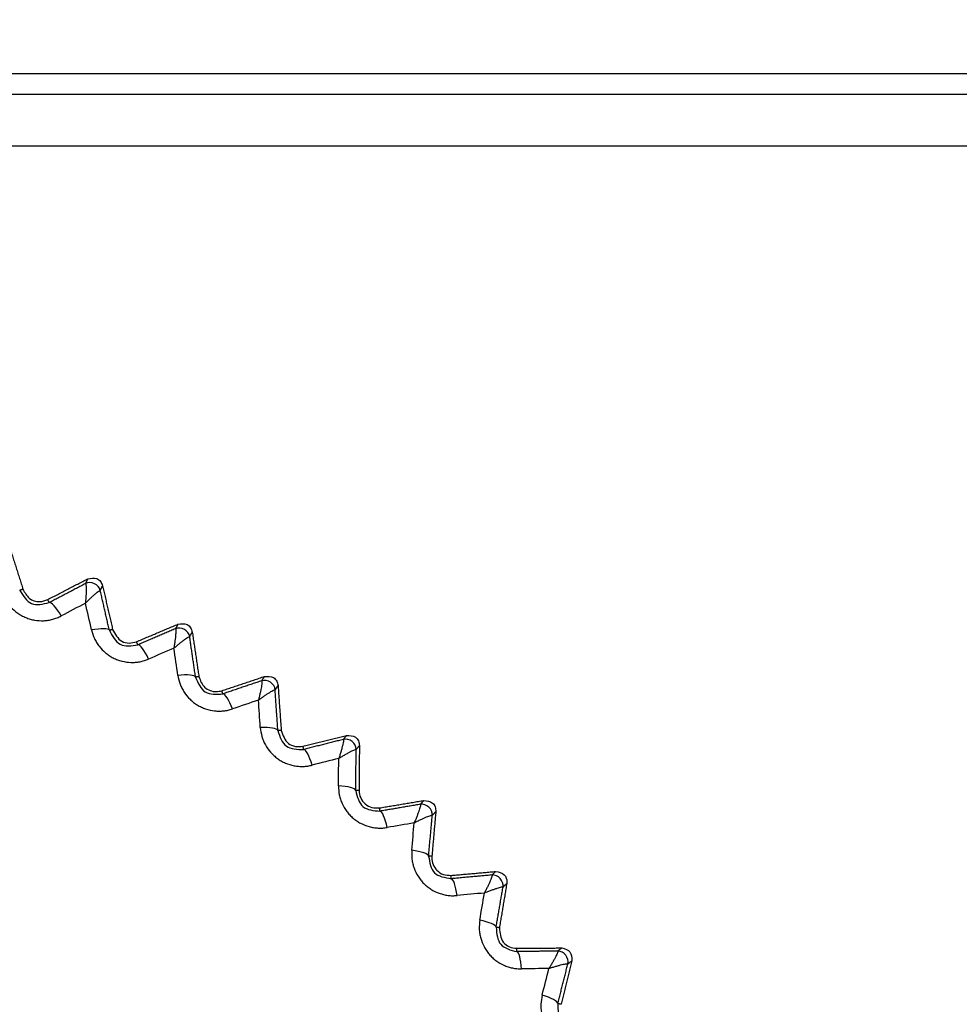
# Model space of a CAD drawing. Header units: millimetres. Extents: x 4 to 205, y 5 to 292.
# Tile 97 of 108: x 100.59 to 105.13, y 254.9 to 259.66. Entities that reach past the tile are written whole.
import ezdxf

# ---------------------------------------------------------------- set-up
doc = ezdxf.new("R2010")
doc.units = ezdxf.units.MM
doc.layers.add('1', color=7, linetype='CONTINUOUS')
doc.styles.add('DEFAULT', font='simplex.shx')
doc.dimstyles.get("Standard").update_dxf_attribs({"dimtxt": 0.18, "dimasz": 0.18, "dimexe": 0.18, "dimexo": 0.0625, "dimgap": 0.09, "dimtad": 0, "dimtih": 1, "dimtoh": 1, "dimdec": 4, "dimzin": 0, "dimdsep": 46, "dimtxsty": 'Standard', "dimcen": 0.09, "dimadec": 0, "dimazin": 0, "dimtfac": 1, "dimtdec": 4, "dimtofl": 0, "dimtmove": 0, "dimatfit": 3, "dimfxl": 1, "dimtolj": 1, "dimtzin": 0, "dimarcsym": 0})

# ---------------------------------------------------------------- blocks, each defined once
blk = doc.blocks.new('DimnDraft3D3')
at = {"layer": '1', "color": 152, "linetype": 'CONTINUOUS'}
for p, q in [((88.793432, 258.919208), (88.793432, 278.001817)), ((129.799776, 261.546616), (129.799776, 278.001817))]:
    blk.add_line(p, q, dxfattribs=at)
at = {"layer": '1', "color": 27, "linetype": 'CONTINUOUS'}
blk.add_line((129.799776, 276.001817), (88.793432, 276.001817), dxfattribs=at)
for points in [[(88.793432, 276.001817), (91.79343, 276.530798), (91.793434, 275.472836), (88.793432, 276.001817)], [(129.799776, 276.001817), (126.799778, 275.472836), (126.799774, 276.530798), (129.799776, 276.001817)]]:
    blk.add_solid(points, dxfattribs=at)
at = {"layer": '1', "color": 87, "linetype": 'CONTINUOUS', "insert": (107.151604, 276.501817), "char_height": 3, "attachment_point": 7, "line_spacing_factor": 1.204819, "style": 'DEFAULT'}
blk.add_mtext('\\W01.000;82 ', dxfattribs=at)
blk = doc.blocks.new('DimnDraft3D6')
at = {"layer": '1', "color": 152, "linetype": 'CONTINUOUS'}
for p, q in [((105.577805, 259.396616), (73.13859, 259.396616)), ((107.098776, 243.446616), (73.13859, 243.446616))]:
    blk.add_line(p, q, dxfattribs=at)
at = {"layer": '1', "color": 27, "linetype": 'CONTINUOUS'}
blk.add_line((75.13859, 259.396616), (75.13859, 243.446616), dxfattribs=at)
for points in [[(75.13859, 259.396616), (75.667571, 256.396618), (74.609609, 256.396614), (75.13859, 259.396616)], [(75.13859, 243.446616), (74.609609, 246.446614), (75.667571, 246.446618), (75.13859, 243.446616)]]:
    blk.add_solid(points, dxfattribs=at)
at = {"layer": '1', "color": 87, "linetype": 'CONTINUOUS', "insert": (74.63859, 246.306616), "char_height": 3, "attachment_point": 7, "rotation": 90, "line_spacing_factor": 1.204819, "style": 'DEFAULT'}
blk.add_mtext('\\W01.000;31,9 ', dxfattribs=at)

msp = doc.modelspace()

# ---------------------------------------------------------------- linework, layer by layer
at = {"layer": '1', "color": 27, "linetype": 'CONTINUOUS'}
for p, q in [((110.3248, 259.2966), (92.2998, 259.2966)), ((110.3248, 259.0466), (92.2998, 259.0466))]:
    msp.add_line(p, q, dxfattribs=at)
for points, degree in [([(100.5382, 257.1144), (100.6036, 256.9069)], 1), ([(100.7231, 256.8574), (100.9161, 256.9577)], 1), ([(100.9053, 256.9344), (100.8182, 256.8886), (100.7308, 256.8427)], 2), ([(100.9161, 256.9577), (100.9053, 256.9344)], 1), ([(100.9771, 256.9013), (100.9702, 256.9309), (100.9322, 256.9484), (100.9053, 256.9344)], 3), ([(100.6036, 256.9069), (100.5878, 256.9019)], 1), ([(100.9771, 256.9013), (100.9878, 256.9246)], 1), ([(101.0207, 256.709), (100.9988, 256.8055), (100.9771, 256.9013)], 2), ([(100.9878, 256.9246), (101.0367, 256.7127)], 1), ([(100.7308, 256.8427), (100.7231, 256.8574)], 1), ([(100.7878, 256.7784), (100.7652, 256.818), (100.7399, 256.8465), (100.7308, 256.8427)], 3), ([(100.9054, 256.8401), (100.8662, 256.8195), (100.827, 256.7989), (100.7878, 256.7784)], 3), ([(100.9348, 256.7106), (100.9249, 256.7538), (100.9151, 256.7969), (100.9053, 256.8401)], 3), ([(101.0207, 256.709), (101.0177, 256.7184), (100.9796, 256.7191), (100.9348, 256.7106)], 3), ([(101.0367, 256.7127), (101.0207, 256.709)], 1), ([(101.1522, 256.6539), (101.3522, 256.7387)], 1), ([(101.3397, 256.7165), (101.2494, 256.6777), (101.1586, 256.6388)], 2), ([(101.3522, 256.7387), (101.3397, 256.7165)], 1), ([(101.4087, 256.6779), (101.4042, 256.7079), (101.3677, 256.7284), (101.3397, 256.7165)], 3), ([(101.4087, 256.6779), (101.4212, 256.7001)], 1), ([(101.4212, 256.7001), (101.4533, 256.4852)], 1), ([(101.1586, 256.6388), (101.1522, 256.6539)], 1), ([(101.4371, 256.4828), (101.4229, 256.5806), (101.4087, 256.6779)], 2), ([(101.2104, 256.5702), (101.1909, 256.6114), (101.1679, 256.6419), (101.1586, 256.6388)], 3), ([(101.3324, 256.6225), (101.2917, 256.605), (101.2511, 256.5876), (101.2104, 256.5702)], 3), ([(101.3516, 256.4911), (101.3452, 256.5349), (101.3388, 256.5787), (101.3324, 256.6225)], 3), ([(101.4371, 256.4828), (101.4349, 256.4924), (101.3969, 256.4961), (101.3516, 256.4911)], 3), ([(101.4533, 256.4852), (101.4371, 256.4828)], 1), ([(101.5639, 256.4174), (101.7698, 256.4862)], 1), ([(101.7558, 256.4652), (101.6627, 256.4336), (101.5691, 256.4019)], 2), ([(101.7698, 256.4862), (101.7558, 256.4652)], 1), ([(101.8215, 256.4213), (101.8194, 256.4516), (101.7846, 256.4748), (101.7558, 256.4652)], 3), ([(101.5691, 256.4019), (101.5639, 256.4174)], 1), ([(101.8215, 256.4213), (101.8355, 256.4423)], 1), ([(101.8345, 256.2246), (101.828, 256.3232), (101.8215, 256.4213)], 2), ([(101.8355, 256.4423), (101.8507, 256.2257)], 1), ([(101.6153, 256.3295), (101.5991, 256.3721), (101.5786, 256.4043), (101.5691, 256.4019)], 3), ([(101.7411, 256.372), (101.6992, 256.3579), (101.6572, 256.3437), (101.6153, 256.3295)], 3), ([(101.7499, 256.2396), (101.7469, 256.2837), (101.744, 256.3279), (101.7411, 256.3721)], 3), ([(101.8345, 256.2246), (101.833, 256.2343), (101.7955, 256.241), (101.7499, 256.2396)], 3), ([(101.8507, 256.2257), (101.8345, 256.2246)], 1), ([(101.9558, 256.1493), (102.1663, 256.2017)], 1), ([(102.1508, 256.182), (102.0555, 256.1579), (101.9597, 256.1336)], 2), ([(102.1663, 256.2017), (102.1508, 256.182)], 1), ([(102.2129, 256.1331), (102.2131, 256.1635), (102.1803, 256.1894), (102.1508, 256.182)], 3), ([(101.9597, 256.1336), (101.9558, 256.1493)], 1), ([(102.0001, 256.0577), (101.9873, 256.1015), (101.9694, 256.1352), (101.9597, 256.1336)], 3), ([(102.2104, 255.936), (102.2116, 256.0348), (102.2129, 256.1331)], 2), ([(102.2129, 256.1331), (102.2284, 256.1528)], 1), ([(102.2284, 256.1528), (102.2265, 255.9358)], 1), ([(102.1289, 256.0903), (102.0859, 256.0795), (102.043, 256.0686), (102.0001, 256.0577)], 3), ([(102.1272, 255.9576), (102.1277, 256.0018), (102.1283, 256.0461), (102.1288, 256.0903)], 3), ([(102.2104, 255.936), (102.2097, 255.9458), (102.1728, 255.9554), (102.1272, 255.9576)], 3), ([(102.2265, 255.9358), (102.2104, 255.936)], 1), ([(102.3254, 255.8513), (102.5393, 255.887)], 1), ([(102.5393, 255.887), (102.5224, 255.8687)], 1), ([(102.3281, 255.8355), (102.3254, 255.8513)], 1), ([(102.5224, 255.8687), (102.4255, 255.8521), (102.3281, 255.8355)], 2), ([(102.5804, 255.8151), (102.5831, 255.8453), (102.5523, 255.8737), (102.5224, 255.8687)], 3), ([(102.3624, 255.7567), (102.3531, 255.8013), (102.3379, 255.8363), (102.3281, 255.8355)], 3), ([(102.5625, 255.6188), (102.5715, 255.7172), (102.5804, 255.8151)], 2), ([(102.5973, 255.8334), (102.5784, 255.6174)], 1), ([(102.5804, 255.8151), (102.5973, 255.8334)], 1), ([(102.4933, 255.779), (102.4497, 255.7716), (102.406, 255.7641), (102.3624, 255.7567)], 3), ([(102.4812, 255.6468), (102.4853, 255.6909), (102.4893, 255.735), (102.4933, 255.7791)], 3), ([(102.5625, 255.6188), (102.5626, 255.6286), (102.5265, 255.6411), (102.4812, 255.6468)], 3), ([(102.5784, 255.6174), (102.5625, 255.6188)], 1), ([(102.6705, 255.5252), (102.8864, 255.5441)], 1), ([(102.6719, 255.5093), (102.6705, 255.5252)], 1), ([(102.8682, 255.5273), (102.7703, 255.5183), (102.6719, 255.5093)], 2), ([(102.7, 255.4281), (102.6942, 255.4733), (102.6818, 255.5094), (102.6719, 255.5093)], 3), ([(102.8864, 255.5441), (102.8682, 255.5273)], 1), ([(102.9219, 255.4692), (102.9269, 255.4992), (102.8985, 255.5299), (102.8682, 255.5273)], 3), ([(102.8886, 255.2749), (102.9053, 255.3723), (102.9219, 255.4692)], 2), ([(102.9401, 255.486), (102.9043, 255.2723)], 1), ([(102.9219, 255.4692), (102.9401, 255.486)], 1), ([(102.8322, 255.4401), (102.7881, 255.4361), (102.7441, 255.4321), (102.7, 255.4281)], 3), ([(102.8098, 255.3093), (102.8173, 255.3529), (102.8247, 255.3965), (102.8322, 255.4402)], 3), ([(102.8886, 255.2749), (102.8895, 255.2847), (102.8545, 255.3), (102.8098, 255.3093)], 3), ([(102.9043, 255.2723), (102.8886, 255.2749)], 1), ([(102.989, 255.1731), (103.2056, 255.1749)], 1), ([(102.9891, 255.1572), (102.989, 255.1731)], 1), ([(103.2056, 255.1749), (103.1862, 255.1597)], 1), ([(103.1862, 255.1597), (103.0879, 255.1585), (102.9891, 255.1572)], 2), ([(103.0107, 255.074), (103.0085, 255.1196), (102.999, 255.1565), (102.9891, 255.1572)], 3), ([(103.2352, 255.0976), (103.2425, 255.1271), (103.2166, 255.16), (103.1862, 255.1597)], 3), ([(103.1868, 254.9065), (103.211, 255.0024), (103.2352, 255.0976)], 2), ([(103.2545, 255.1128), (103.2021, 254.9027)], 1), ([(103.2352, 255.0976), (103.2545, 255.1128)], 1), ([(103.1435, 255.0757), (103.0992, 255.0751), (103.055, 255.0746), (103.0107, 255.074)], 3), ([(103.1109, 254.947), (103.1218, 254.9899), (103.1326, 255.0328), (103.1435, 255.0757)], 3), ([(103.1868, 254.9065), (103.1884, 254.9163), (103.1547, 254.9342), (103.1109, 254.947)], 3), ([(103.2021, 254.9027), (103.1868, 254.9065)], 1)]:
    msp.add_open_spline(points, degree=degree, dxfattribs=at)
for points, knots in [([(100.9053, 256.9344), (100.9064, 256.9331), (100.9079, 256.9311), (100.9087, 256.9184), (100.9089, 256.9065), (100.9085, 256.8921), (100.9078, 256.876), (100.9068, 256.8586), (100.9058, 256.8463), (100.9054, 256.8401)], [0, 0, 0, 0, 0.248727, 0.373874, 0.499055, 0.624261, 0.749488, 0.874736, 1, 1, 1, 1]), ([(100.9161, 256.9577), (100.9314, 256.9609), (100.9545, 256.9658), (100.9798, 256.946), (100.9852, 256.9317), (100.9878, 256.9246)], [0, 0, 0, 0, 0.493441, 0.74672, 1, 1, 1, 1]), ([(100.502, 256.8967), (100.5071, 256.8831), (100.5148, 256.8627), (100.531, 256.8381), (100.5495, 256.8153), (100.5718, 256.7955), (100.5969, 256.7799), (100.617, 256.7702), (100.638, 256.7628), (100.6669, 256.7561), (100.6966, 256.7544), (100.7259, 256.7574), (100.7474, 256.762), (100.7683, 256.7688), (100.7813, 256.7752), (100.7878, 256.7784)], [0, 0, 0, 0, 0.124868, 0.187439, 0.249989, 0.374814, 0.437354, 0.499898, 0.562442, 0.624981, 0.749808, 0.812358, 0.874929, 0.937484, 1, 1, 1, 1]), ([(100.5878, 256.9019), (100.6047, 256.8752), (100.6384, 256.8218), (100.7, 256.8357), (100.7308, 256.8427)], [0, 0, 0, 0, 0.499956, 1, 1, 1, 1]), ([(100.6036, 256.9069), (100.6121, 256.891), (100.6291, 256.8593), (100.6809, 256.8425), (100.7104, 256.8529), (100.7231, 256.8574)], [0, 0, 0, 0, 0.361717, 0.723522, 1, 1, 1, 1]), ([(100.9053, 256.8401), (100.9097, 256.8445), (100.9185, 256.8532), (100.9311, 256.8653), (100.9428, 256.8763), (100.9535, 256.8859), (100.9627, 256.8935), (100.9729, 256.9012), (100.9754, 256.9012), (100.9771, 256.9013)], [0, 0, 0, 0, 0.125264, 0.250511, 0.375738, 0.500945, 0.626125, 0.751273, 1, 1, 1, 1]), ([(101.3522, 256.7387), (101.3677, 256.7407), (101.3912, 256.7438), (101.4148, 256.722), (101.419, 256.7074), (101.4212, 256.7001)], [0, 0, 0, 0, 0.493442, 0.746721, 1, 1, 1, 1]), ([(100.9348, 256.7106), (100.9388, 256.6966), (100.9449, 256.6756), (100.9591, 256.6499), (100.9757, 256.6257), (100.9964, 256.6043), (101.0202, 256.5866), (101.0395, 256.5754), (101.0599, 256.5664), (101.0881, 256.5575), (101.1176, 256.5534), (101.147, 256.5541), (101.1688, 256.557), (101.1901, 256.5621), (101.2036, 256.5675), (101.2104, 256.5702)], [0, 0, 0, 0, 0.124868, 0.187439, 0.249989, 0.374815, 0.437354, 0.499898, 0.562442, 0.624981, 0.749808, 0.812358, 0.874929, 0.937484, 1, 1, 1, 1]), ([(101.0207, 256.709), (101.0354, 256.6811), (101.0648, 256.6252), (101.1273, 256.6342), (101.1586, 256.6388)], [0, 0, 0, 0, 0.499964, 1, 1, 1, 1]), ([(101.0367, 256.7127), (101.0485, 256.6904), (101.0664, 256.6567), (101.1166, 256.644), (101.1403, 256.6506), (101.1522, 256.6539)], [0, 0, 0, 0, 0.494003, 0.747001, 1, 1, 1, 1]), ([(101.3397, 256.7165), (101.3407, 256.7151), (101.3421, 256.7131), (101.3419, 256.7003), (101.3411, 256.6884), (101.3397, 256.6741), (101.3377, 256.6581), (101.3353, 256.6409), (101.3334, 256.6286), (101.3324, 256.6225)], [0, 0, 0, 0, 0.248727, 0.373874, 0.499055, 0.624261, 0.749488, 0.874736, 1, 1, 1, 1]), ([(101.3324, 256.6225), (101.3371, 256.6265), (101.3465, 256.6346), (101.36, 256.6456), (101.3726, 256.6557), (101.384, 256.6643), (101.3938, 256.6713), (101.4046, 256.6781), (101.4071, 256.678), (101.4087, 256.6779)], [0, 0, 0, 0, 0.125264, 0.250511, 0.375738, 0.500945, 0.626125, 0.751273, 1, 1, 1, 1]), ([(101.3516, 256.4911), (101.3545, 256.4768), (101.3589, 256.4554), (101.371, 256.4287), (101.3857, 256.4032), (101.4047, 256.3802), (101.427, 256.3608), (101.4454, 256.3481), (101.465, 256.3376), (101.4924, 256.3265), (101.5215, 256.32), (101.5509, 256.3184), (101.5728, 256.3196), (101.5945, 256.3231), (101.6084, 256.3273), (101.6153, 256.3295)], [0, 0, 0, 0, 0.124868, 0.187439, 0.249989, 0.374814, 0.437354, 0.499898, 0.562442, 0.624981, 0.749808, 0.812358, 0.874929, 0.937484, 1, 1, 1, 1]), ([(101.4371, 256.4828), (101.4496, 256.4538), (101.4745, 256.3958), (101.5376, 256.3999), (101.5691, 256.4019)], [0, 0, 0, 0, 0.49996, 1, 1, 1, 1]), ([(101.4533, 256.4852), (101.4604, 256.4659), (101.4712, 256.4369), (101.507, 256.4168), (101.5362, 256.411), (101.555, 256.4153), (101.5639, 256.4174)], [0, 0, 0, 0, 0.40357, 0.608587, 0.813619, 1, 1, 1, 1]), ([(101.7558, 256.4652), (101.7566, 256.4638), (101.7579, 256.4616), (101.7566, 256.4489), (101.7549, 256.4371), (101.7524, 256.4229), (101.7492, 256.4072), (101.7454, 256.3901), (101.7425, 256.3781), (101.7411, 256.372)], [0, 0, 0, 0, 0.248727, 0.373874, 0.499055, 0.624261, 0.749488, 0.874736, 1, 1, 1, 1]), ([(101.7698, 256.4862), (101.7854, 256.487), (101.809, 256.4882), (101.8309, 256.4646), (101.834, 256.4497), (101.8355, 256.4423)], [0, 0, 0, 0, 0.493443, 0.746721, 1, 1, 1, 1]), ([(101.7411, 256.3721), (101.7461, 256.3757), (101.7561, 256.383), (101.7704, 256.393), (101.7838, 256.402), (101.7958, 256.4097), (101.8061, 256.4159), (101.8174, 256.4218), (101.8198, 256.4215), (101.8215, 256.4213)], [0, 0, 0, 0, 0.125264, 0.250511, 0.375738, 0.500945, 0.626125, 0.751273, 1, 1, 1, 1]), ([(101.7499, 256.2396), (101.7517, 256.2251), (101.7544, 256.2034), (101.7644, 256.1758), (101.777, 256.1493), (101.7941, 256.1249), (101.8149, 256.1038), (101.8321, 256.0897), (101.8509, 256.0776), (101.8774, 256.0644), (101.9059, 256.0557), (101.935, 256.0518), (101.957, 256.0513), (101.9789, 256.053), (101.993, 256.0562), (102.0001, 256.0577)], [0, 0, 0, 0, 0.124868, 0.187439, 0.249989, 0.374814, 0.437354, 0.499898, 0.562442, 0.624981, 0.749808, 0.812358, 0.874929, 0.937484, 1, 1, 1, 1]), ([(101.8345, 256.2246), (101.8446, 256.1947), (101.865, 256.1349), (101.9281, 256.134), (101.9597, 256.1336)], [0, 0, 0, 0, 0.499955, 1, 1, 1, 1]), ([(101.8507, 256.2257), (101.8589, 256.2018), (101.8712, 256.1655), (101.919, 256.1451), (101.9435, 256.1479), (101.9558, 256.1493)], [0, 0, 0, 0, 0.494002, 0.747001, 1, 1, 1, 1]), ([(102.1508, 256.182), (102.1515, 256.1805), (102.1526, 256.1783), (102.1504, 256.1657), (102.1477, 256.1541), (102.1441, 256.1402), (102.1397, 256.1247), (102.1346, 256.108), (102.1308, 256.0962), (102.1289, 256.0903)], [0, 0, 0, 0, 0.248727, 0.373874, 0.499055, 0.624261, 0.749488, 0.874736, 1, 1, 1, 1]), ([(102.1663, 256.2017), (102.1819, 256.2013), (102.2056, 256.2006), (102.2255, 256.1754), (102.2274, 256.1603), (102.2284, 256.1528)], [0, 0, 0, 0, 0.493444, 0.746721, 1, 1, 1, 1]), ([(102.1288, 256.0903), (102.1341, 256.0936), (102.1447, 256.1), (102.1597, 256.1089), (102.1737, 256.1168), (102.1864, 256.1236), (102.1971, 256.1289), (102.2088, 256.134), (102.2112, 256.1334), (102.2129, 256.1331)], [0, 0, 0, 0, 0.125264, 0.250511, 0.375738, 0.500945, 0.626125, 0.751273, 1, 1, 1, 1]), ([(102.1272, 255.9576), (102.1279, 255.943), (102.1289, 255.9212), (102.1367, 255.8929), (102.1472, 255.8654), (102.1623, 255.8398), (102.1814, 255.8171), (102.1975, 255.8017), (102.2152, 255.7882), (102.2406, 255.7729), (102.2683, 255.762), (102.2971, 255.7558), (102.3189, 255.7536), (102.3409, 255.7536), (102.3552, 255.7556), (102.3624, 255.7567)], [0, 0, 0, 0, 0.12487, 0.187441, 0.249991, 0.374816, 0.437353, 0.499896, 0.562439, 0.624977, 0.749801, 0.812351, 0.874922, 0.937479, 1, 1, 1, 1]), ([(102.2104, 255.936), (102.2182, 255.9054), (102.2337, 255.8442), (102.2966, 255.8384), (102.3281, 255.8355)], [0, 0, 0, 0, 0.499745, 1, 1, 1, 1]), ([(102.2265, 255.9358), (102.2265, 255.9356), (102.2264, 255.9116), (102.244, 255.8739), (102.2881, 255.85), (102.313, 255.8509), (102.3254, 255.8513)], [0, 0, 0, 0, 0.005097, 0.494241, 0.747121, 1, 1, 1, 1]), ([(102.5393, 255.887), (102.5548, 255.8854), (102.5783, 255.8828), (102.5962, 255.8562), (102.597, 255.841), (102.5973, 255.8334)], [0, 0, 0, 0, 0.493444, 0.746722, 1, 1, 1, 1]), ([(102.5224, 255.8687), (102.523, 255.8672), (102.5239, 255.8649), (102.5207, 255.8525), (102.5171, 255.8411), (102.5124, 255.8275), (102.5068, 255.8125), (102.5004, 255.7962), (102.4957, 255.7848), (102.4933, 255.779)], [0, 0, 0, 0, 0.248727, 0.373874, 0.499055, 0.624261, 0.749488, 0.874736, 1, 1, 1, 1]), ([(102.4933, 255.7791), (102.4988, 255.7819), (102.5099, 255.7875), (102.5255, 255.7951), (102.5401, 255.8019), (102.5533, 255.8077), (102.5644, 255.8121), (102.5764, 255.8163), (102.5788, 255.8156), (102.5804, 255.8151)], [0, 0, 0, 0, 0.125264, 0.250511, 0.375738, 0.500945, 0.626125, 0.751273, 1, 1, 1, 1]), ([(102.4812, 255.6468), (102.4808, 255.6323), (102.4801, 255.6104), (102.4856, 255.5816), (102.4939, 255.5534), (102.507, 255.5266), (102.5242, 255.5025), (102.5391, 255.4859), (102.5557, 255.4711), (102.5798, 255.4538), (102.6066, 255.4408), (102.6348, 255.4324), (102.6564, 255.4284), (102.6783, 255.4267), (102.6927, 255.4276), (102.7, 255.4281)], [0, 0, 0, 0, 0.124868, 0.187439, 0.249988, 0.374814, 0.437354, 0.499898, 0.562442, 0.624981, 0.749808, 0.812358, 0.874929, 0.937484, 1, 1, 1, 1]), ([(102.5625, 255.6188), (102.5678, 255.5877), (102.5786, 255.5254), (102.6408, 255.5147), (102.6719, 255.5093)], [0, 0, 0, 0, 0.499955, 1, 1, 1, 1]), ([(102.5784, 255.6174), (102.5783, 255.6149), (102.5768, 255.5908), (102.5929, 255.5531), (102.6332, 255.5268), (102.6581, 255.5258), (102.6705, 255.5252)], [0, 0, 0, 0, 0.050759, 0.496172, 0.748086, 1, 1, 1, 1]), ([(102.8682, 255.5273), (102.8687, 255.5257), (102.8695, 255.5233), (102.8653, 255.5112), (102.8608, 255.5001), (102.8551, 255.487), (102.8483, 255.4724), (102.8407, 255.4567), (102.835, 255.4456), (102.8322, 255.4401)], [0, 0, 0, 0, 0.248727, 0.373874, 0.499055, 0.624261, 0.749488, 0.874736, 1, 1, 1, 1]), ([(102.8864, 255.5441), (102.9018, 255.5412), (102.9299, 255.5359), (102.9421, 255.5035), (102.9404, 255.4887), (102.9401, 255.486)], [0, 0, 0, 0, 0.496083, 0.90667, 1, 1, 1, 1]), ([(102.8322, 255.4402), (102.8379, 255.4425), (102.8494, 255.4473), (102.8656, 255.4536), (102.8807, 255.4593), (102.8943, 255.464), (102.9057, 255.4675), (102.918, 255.4707), (102.9204, 255.4698), (102.9219, 255.4692)], [0, 0, 0, 0, 0.125264, 0.250511, 0.375738, 0.500945, 0.626125, 0.751273, 1, 1, 1, 1]), ([(102.8098, 255.3093), (102.8082, 255.2948), (102.8058, 255.2731), (102.8091, 255.2439), (102.8152, 255.2152), (102.8261, 255.1874), (102.8413, 255.162), (102.8548, 255.1443), (102.8702, 255.1282), (102.8929, 255.1091), (102.9186, 255.094), (102.946, 255.0835), (102.9673, 255.0778), (102.989, 255.0744), (103.0035, 255.0741), (103.0107, 255.074)], [0, 0, 0, 0, 0.124868, 0.187439, 0.249988, 0.374814, 0.437354, 0.499898, 0.562442, 0.624981, 0.749808, 0.812358, 0.874929, 0.937484, 1, 1, 1, 1]), ([(102.8886, 255.2749), (102.8915, 255.2435), (102.8973, 255.1806), (102.9585, 255.165), (102.9891, 255.1572)], [0, 0, 0, 0, 0.499955, 1, 1, 1, 1]), ([(102.9043, 255.2723), (102.9066, 255.247), (102.9102, 255.2087), (102.9516, 255.1786), (102.9763, 255.173), (102.9887, 255.1731), (102.989, 255.1731)], [0, 0, 0, 0, 0.491482, 0.743128, 0.9949, 1, 1, 1, 1]), ([(103.2056, 255.1749), (103.2213, 255.1706), (103.2528, 255.1619), (103.2539, 255.1292), (103.2545, 255.1128)], [0, 0, 0, 0, 0.499994, 1, 1, 1, 1]), ([(103.1862, 255.1597), (103.1866, 255.1581), (103.1871, 255.1556), (103.1821, 255.144), (103.1767, 255.1332), (103.17, 255.1206), (103.162, 255.1066), (103.1532, 255.0915), (103.1467, 255.0809), (103.1435, 255.0757)], [0, 0, 0, 0, 0.248727, 0.373874, 0.499055, 0.624261, 0.749488, 0.874736, 1, 1, 1, 1]), ([(103.1435, 255.0757), (103.1494, 255.0776), (103.1612, 255.0814), (103.1778, 255.0865), (103.1933, 255.0909), (103.2072, 255.0946), (103.2189, 255.0972), (103.2314, 255.0995), (103.2337, 255.0984), (103.2352, 255.0976)], [0, 0, 0, 0, 0.125264, 0.250511, 0.375738, 0.500945, 0.626125, 0.751273, 1, 1, 1, 1]), ([(103.1109, 254.947), (103.1082, 254.9327), (103.104, 254.9112), (103.105, 254.8818), (103.1088, 254.8527), (103.1175, 254.8242), (103.1308, 254.7977), (103.1428, 254.779), (103.1569, 254.7617), (103.178, 254.7409), (103.2025, 254.7239), (103.229, 254.7112), (103.2497, 254.7039), (103.2711, 254.6987), (103.2855, 254.6974), (103.2927, 254.6967)], [0, 0, 0, 0, 0.124868, 0.187439, 0.249989, 0.374814, 0.437354, 0.499898, 0.562442, 0.624981, 0.749808, 0.812358, 0.874929, 0.937484, 1, 1, 1, 1]), ([(103.1868, 254.9065), (103.1872, 254.875), (103.188, 254.8118), (103.2478, 254.7915), (103.2777, 254.7813)], [0, 0, 0, 0, 0.499956, 1, 1, 1, 1])]:
    msp.add_open_spline(points, degree=3, knots=knots, dxfattribs=at)

# ---------------------------------------------------------------- dimensions: what is measured, and where the dimension line sits
at = {"layer": '1', "color": 27, "linetype": 'CONTINUOUS', "lineweight": -3}
dim = msp.add_linear_dim(base=(88.7934, 276.0018), p1=(129.7998, 261.5466), p2=(88.7934, 258.9192), text='\\C87;82', dimstyle='Standard', override={"dimtxt": 3, "dimasz": 3, "dimexe": 2, "dimexo": 2.5, "dimgap": 1.5, "dimtad": 1, "dimtih": 0, "dimdec": 0, "dimzin": 8, "dimtxsty": 'DEFAULT', "dimsah": 1, "dimclrd": 27, "dimclre": 152, "dimclrt": 87, "dimtm": -0.005, "dimtdec": 2, "dimtofl": 1, "dimtmove": 0}, dxfattribs=at)
dim.commit()
dim.dimension.update_dxf_attribs({"geometry": 'DimnDraft3D3', "text_midpoint": (109.2966, 276.0018), "dimtype": 160})
dim = msp.add_linear_dim(base=(75.1386, 243.4466), p1=(105.5778, 259.3966), p2=(107.0988, 243.4466), angle=90, text='\\C87;31,9', dimstyle='Standard', override={"dimtxt": 3, "dimasz": 3, "dimexe": 2, "dimexo": 2.5, "dimgap": 1.5, "dimtad": 1, "dimtih": 0, "dimtoh": 0, "dimdec": 2, "dimzin": 8, "dimtxsty": 'DEFAULT', "dimsah": 1, "dimclrd": 27, "dimclre": 152, "dimclrt": 87, "dimtm": -0.005, "dimtdec": 2, "dimtofl": 1, "dimtmove": 0}, dxfattribs=at)
dim.commit()
dim.dimension.update_dxf_attribs({"geometry": 'DimnDraft3D6', "text_midpoint": (75.1386, 251.4216), "dimtype": 160})

doc.saveas('drawing.dxf')
